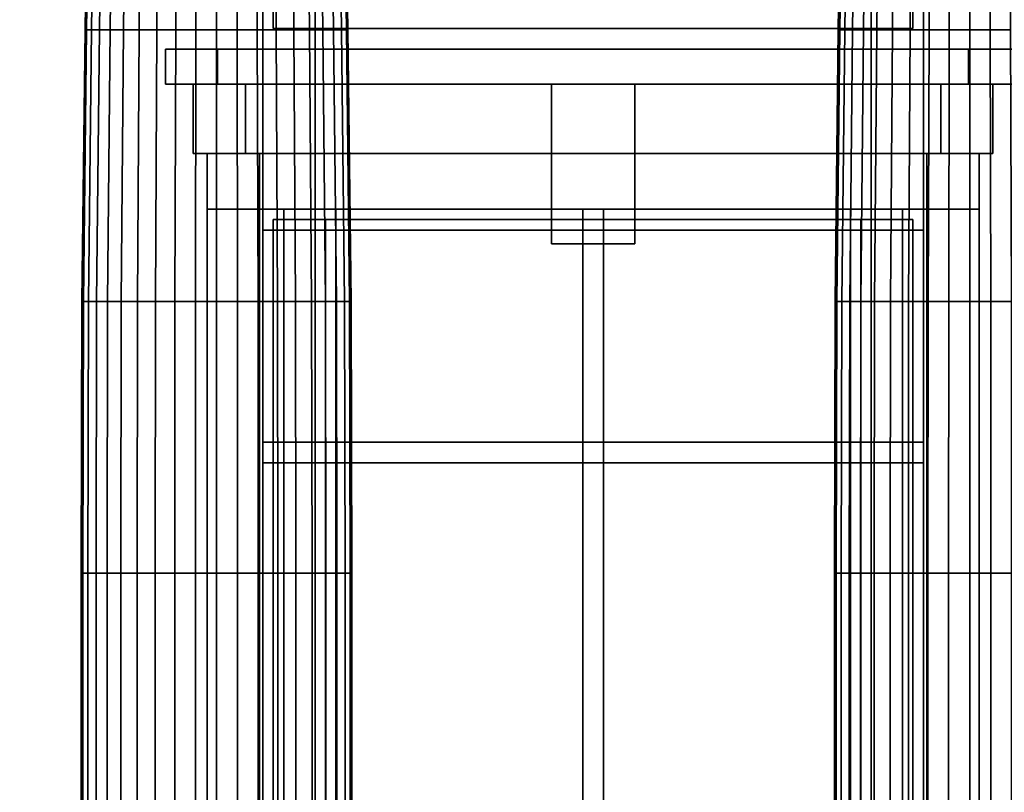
# Model space of a CAD drawing. Header units: metres. Extents: x -34.5 to -0.5, y 0 to 14.7.
# Tile 34 of 74: x -19.6 to -16.8, y 2.2 to 4.4. Entities that reach past the tile are written whole.
import ezdxf

# ---------------------------------------------------------------- set-up
doc = ezdxf.new("R2010")
doc.units = ezdxf.units.M
for name, color, linetype in [('DOOR', 8, 'Continuous'), ('FRAME', 8, 'Continuous'), ('GLASS', 5, 'Continuous'), ('PLASTER', 8, 'Continuous'), ('STUCCO', 8, 'Continuous')]:
    doc.layers.add(name, color=color, linetype=linetype)

msp = doc.modelspace()

# ---------------------------------------------------------------- linework, layer by layer
at = {"layer": 'DOOR'}
for points in [[(-17.08, 0.93), (-18.92, 0.93), (-18.92, 3.87), (-17.08, 3.87)], [(-18.92, 0.93), (-17.08, 0.93), (-17.08, 3.87), (-18.92, 3.87)]]:
    msp.add_lwpolyline(points, close=True, dxfattribs=at)
at = {"layer": 'FRAME'}
for points in [[(-17.05, 3.84), (-18.95, 3.84), (-18.95, 3.9), (-17.05, 3.9)], [(-18.89, 0.9), (-18.95, 0.9), (-18.95, 3.9), (-18.89, 3.9)], [(-18.95, 3.84), (-17.05, 3.84), (-17.05, 3.9), (-18.95, 3.9)], [(-18.95, 0.9), (-18.89, 0.9), (-18.89, 3.9), (-18.95, 3.9)], [(-17.2, 3.84), (-18.8, 3.84), (-18.8, 3.9), (-17.2, 3.9)], [(-18.74, 0.9), (-18.8, 0.9), (-18.8, 3.9), (-18.74, 3.9)], [(-18.8, 3.84), (-17.2, 3.84), (-17.2, 3.9), (-18.8, 3.9)], [(-18.8, 0.9), (-18.74, 0.9), (-18.74, 3.9), (-18.8, 3.9)], [(-17.97, 0.9), (-18.03, 0.9), (-18.03, 3.9), (-17.97, 3.9)], [(-18.03, 0.9), (-17.97, 0.9), (-17.97, 3.9), (-18.03, 3.9)], [(-17.97, 0.9), (-18.03, 0.9), (-18.03, 3.9), (-17.97, 3.9)], [(-18.03, 0.9), (-17.97, 0.9), (-17.97, 3.9), (-18.03, 3.9)], [(-17.2, 0.9), (-17.26, 0.9), (-17.26, 3.9), (-17.2, 3.9)], [(-17.26, 0.9), (-17.2, 0.9), (-17.2, 3.9), (-17.26, 3.9)], [(-17.05, 0.9), (-17.11, 0.9), (-17.11, 3.9), (-17.05, 3.9)], [(-17.11, 0.9), (-17.05, 0.9), (-17.05, 3.9), (-17.11, 3.9)], [(-17.05, 3.17), (-18.95, 3.17), (-18.95, 3.23), (-17.05, 3.23)], [(-18.95, 3.17), (-17.05, 3.17), (-17.05, 3.23), (-18.95, 3.23)], [(-17.2, 3.17), (-18.8, 3.17), (-18.8, 3.23), (-17.2, 3.23)], [(-18.8, 3.17), (-17.2, 3.17), (-17.2, 3.23), (-18.8, 3.23)]]:
    msp.add_lwpolyline(points, close=True, dxfattribs=at)
at = {"layer": 'GLASS'}
for points in [[(-17.23, 0.93), (-18.77, 0.93), (-18.77, 3.87), (-17.23, 3.87)], [(-18.77, 0.93), (-17.23, 0.93), (-17.23, 3.87), (-18.77, 3.87)]]:
    msp.add_lwpolyline(points, close=True, dxfattribs=at)
at = {"layer": 'PLASTER'}
for points in [[(-18.95, 0.9), (-19.9667, 0.9), (-19.9667, 4.5), (-18.95, 4.5)], [(-19.9667, 0.9), (-18.95, 0.9), (-18.95, 4.5), (-19.9667, 4.5)], [(-18.8, 0.9), (-19.9667, 0.9), (-19.9667, 4.5), (-18.8, 4.5)], [(-19.9667, 0.9), (-18.8, 0.9), (-18.8, 4.5), (-19.9667, 4.5)], [(-17.05, 3.9), (-18.95, 3.9), (-18.95, 4.5), (-17.05, 4.5)], [(-18.95, 3.9), (-17.05, 3.9), (-17.05, 4.5), (-18.95, 4.5)], [(-17.2, 3.9), (-18.8, 3.9), (-18.8, 4.5), (-17.2, 4.5)], [(-18.8, 3.9), (-17.2, 3.9), (-17.2, 4.5), (-18.8, 4.5)], [(-16.0333, 0.9), (-17.2, 0.9), (-17.2, 4.5), (-16.0333, 4.5)], [(-17.2, 0.9), (-16.0333, 0.9), (-16.0333, 4.5), (-17.2, 4.5)], [(-16.0333, 0.9), (-17.05, 0.9), (-17.05, 4.5), (-16.0333, 4.5)], [(-17.05, 0.9), (-16.0333, 0.9), (-16.0333, 4.5), (-17.05, 4.5)], [(-16.85, 4.06), (-19.15, 4.06), (-19.15, 4.26), (-16.85, 4.26)], [(-19.15, 4.06), (-16.85, 4.06), (-16.85, 4.26), (-19.15, 4.26)], [(-17, 4.06), (-19, 4.06), (-19, 4.26), (-17, 4.26)], [(-19, 4.06), (-17, 4.06), (-17, 4.26), (-19, 4.26)]]:
    msp.add_lwpolyline(points, close=True, dxfattribs=at)
at = {"layer": 'STUCCO'}
for points in [[(-19.4569, 4.4162), (-19.4615, 4.4162), (-19.4501, 5.198), (-19.4456, 5.198)], [(-19.4615, 4.4162), (-19.4569, 4.4162), (-19.4456, 5.198), (-19.4501, 5.198)], [(-19.443, 4.4162), (-19.4569, 4.4162), (-19.4456, 5.198), (-19.4321, 5.198)], [(-19.4569, 4.4162), (-19.443, 4.4162), (-19.4321, 5.198), (-19.4456, 5.198)], [(-19.4203, 4.4162), (-19.443, 4.4162), (-19.4321, 5.198), (-19.4101, 5.198)], [(-19.443, 4.4162), (-19.4203, 4.4162), (-19.4101, 5.198), (-19.4321, 5.198)], [(-19.3893, 4.4162), (-19.4203, 4.4162), (-19.4101, 5.198), (-19.3801, 5.198)], [(-19.4203, 4.4162), (-19.3893, 4.4162), (-19.3801, 5.198), (-19.4101, 5.198)], [(-19.3508, 4.4162), (-19.3893, 4.4162), (-19.3801, 5.198), (-19.3427, 5.198)], [(-19.3893, 4.4162), (-19.3508, 4.4162), (-19.3427, 5.198), (-19.3801, 5.198)], [(-19.3056, 4.4162), (-19.3508, 4.4162), (-19.3427, 5.198), (-19.2989, 5.198)], [(-19.3508, 4.4162), (-19.3056, 4.4162), (-19.2989, 5.198), (-19.3427, 5.198)], [(-19.255, 4.4162), (-19.3056, 4.4162), (-19.2989, 5.198), (-19.2498, 5.198)], [(-19.3056, 4.4162), (-19.255, 4.4162), (-19.2498, 5.198), (-19.2989, 5.198)], [(-19.2002, 4.4162), (-19.255, 4.4162), (-19.2498, 5.198), (-19.1967, 5.198)], [(-19.255, 4.4162), (-19.2002, 4.4162), (-19.1967, 5.198), (-19.2498, 5.198)], [(-19.1425, 4.4162), (-19.2002, 4.4162), (-19.1967, 5.198), (-19.1407, 5.198)], [(-19.2002, 4.4162), (-19.1425, 4.4162), (-19.1407, 5.198), (-19.1967, 5.198)], [(-19.0833, 4.4162), (-19.1425, 4.4162), (-19.1407, 5.198), (-19.0833, 5.198)], [(-19.1425, 4.4162), (-19.0833, 4.4162), (-19.0833, 5.198), (-19.1407, 5.198)], [(-19.0242, 4.4162), (-19.0833, 4.4162), (-19.0833, 5.198), (-19.026, 5.198)], [(-19.0833, 4.4162), (-19.0242, 4.4162), (-19.026, 5.198), (-19.0833, 5.198)], [(-18.9665, 4.4162), (-19.0242, 4.4162), (-19.026, 5.198), (-18.97, 5.198)], [(-19.0242, 4.4162), (-18.9665, 4.4162), (-18.97, 5.198), (-19.026, 5.198)], [(-18.9116, 4.4162), (-18.9665, 4.4162), (-18.97, 5.198), (-18.9168, 5.198)], [(-18.9665, 4.4162), (-18.9116, 4.4162), (-18.9168, 5.198), (-18.97, 5.198)], [(-18.861, 4.4162), (-18.9116, 4.4162), (-18.9168, 5.198), (-18.8678, 5.198)], [(-18.9116, 4.4162), (-18.861, 4.4162), (-18.8678, 5.198), (-18.9168, 5.198)], [(-18.8159, 4.4162), (-18.861, 4.4162), (-18.8678, 5.198), (-18.824, 5.198)], [(-18.861, 4.4162), (-18.8159, 4.4162), (-18.824, 5.198), (-18.8678, 5.198)], [(-18.7774, 4.4162), (-18.8159, 4.4162), (-18.824, 5.198), (-18.7866, 5.198)], [(-18.8159, 4.4162), (-18.7774, 4.4162), (-18.7866, 5.198), (-18.824, 5.198)], [(-18.7464, 4.4162), (-18.7774, 4.4162), (-18.7866, 5.198), (-18.7566, 5.198)], [(-18.7774, 4.4162), (-18.7464, 4.4162), (-18.7566, 5.198), (-18.7866, 5.198)], [(-18.7236, 4.4162), (-18.7464, 4.4162), (-18.7566, 5.198), (-18.7345, 5.198)], [(-18.7464, 4.4162), (-18.7236, 4.4162), (-18.7345, 5.198), (-18.7566, 5.198)], [(-18.7098, 4.4162), (-18.7236, 4.4162), (-18.7345, 5.198), (-18.7211, 5.198)], [(-18.7236, 4.4162), (-18.7098, 4.4162), (-18.7211, 5.198), (-18.7345, 5.198)], [(-18.7051, 4.4162), (-18.7098, 4.4162), (-18.7211, 5.198), (-18.7166, 5.198)], [(-18.7098, 4.4162), (-18.7051, 4.4162), (-18.7166, 5.198), (-18.7211, 5.198)], [(-17.2902, 4.4162), (-17.2949, 4.4162), (-17.2834, 5.198), (-17.2789, 5.198)], [(-17.2949, 4.4162), (-17.2902, 4.4162), (-17.2789, 5.198), (-17.2834, 5.198)], [(-17.2764, 4.4162), (-17.2902, 4.4162), (-17.2789, 5.198), (-17.2655, 5.198)], [(-17.2902, 4.4162), (-17.2764, 4.4162), (-17.2655, 5.198), (-17.2789, 5.198)], [(-17.2536, 4.4162), (-17.2764, 4.4162), (-17.2655, 5.198), (-17.2434, 5.198)], [(-17.2764, 4.4162), (-17.2536, 4.4162), (-17.2434, 5.198), (-17.2655, 5.198)], [(-17.2226, 4.4162), (-17.2536, 4.4162), (-17.2434, 5.198), (-17.2134, 5.198)], [(-17.2536, 4.4162), (-17.2226, 4.4162), (-17.2134, 5.198), (-17.2434, 5.198)], [(-17.1841, 4.4162), (-17.2226, 4.4162), (-17.2134, 5.198), (-17.176, 5.198)], [(-17.2226, 4.4162), (-17.1841, 4.4162), (-17.176, 5.198), (-17.2134, 5.198)], [(-17.139, 4.4162), (-17.1841, 4.4162), (-17.176, 5.198), (-17.1322, 5.198)], [(-17.1841, 4.4162), (-17.139, 4.4162), (-17.1322, 5.198), (-17.176, 5.198)], [(-17.0884, 4.4162), (-17.139, 4.4162), (-17.1322, 5.198), (-17.0832, 5.198)], [(-17.139, 4.4162), (-17.0884, 4.4162), (-17.0832, 5.198), (-17.1322, 5.198)], [(-17.0335, 4.4162), (-17.0884, 4.4162), (-17.0832, 5.198), (-17.03, 5.198)], [(-17.0884, 4.4162), (-17.0335, 4.4162), (-17.03, 5.198), (-17.0832, 5.198)], [(-16.9758, 4.4162), (-17.0335, 4.4162), (-17.03, 5.198), (-16.974, 5.198)], [(-17.0335, 4.4162), (-16.9758, 4.4162), (-16.974, 5.198), (-17.03, 5.198)], [(-16.9167, 4.4162), (-16.9758, 4.4162), (-16.974, 5.198), (-16.9167, 5.198)], [(-16.9758, 4.4162), (-16.9167, 4.4162), (-16.9167, 5.198), (-16.974, 5.198)], [(-16.8575, 4.4162), (-16.9167, 4.4162), (-16.9167, 5.198), (-16.8593, 5.198)], [(-16.9167, 4.4162), (-16.8575, 4.4162), (-16.8593, 5.198), (-16.9167, 5.198)], [(-16.7998, 4.4162), (-16.8575, 4.4162), (-16.8593, 5.198), (-16.8033, 5.198)], [(-16.8575, 4.4162), (-16.7998, 4.4162), (-16.8033, 5.198), (-16.8593, 5.198)], [(-17.08, 4.42), (-18.92, 4.42), (-18.92, 4.5), (-17.08, 4.5)], [(-18.92, 4.42), (-17.08, 4.42), (-17.08, 4.5), (-18.92, 4.5)], [(-19.4657, 3.6344), (-19.4705, 3.6344), (-19.4615, 4.4162), (-19.4569, 4.4162)], [(-19.4705, 3.6344), (-19.4657, 3.6344), (-19.4569, 4.4162), (-19.4615, 4.4162)], [(-19.4515, 3.6344), (-19.4657, 3.6344), (-19.4569, 4.4162), (-19.443, 4.4162)], [(-19.4657, 3.6344), (-19.4515, 3.6344), (-19.443, 4.4162), (-19.4569, 4.4162)], [(-19.4283, 3.6344), (-19.4515, 3.6344), (-19.443, 4.4162), (-19.4203, 4.4162)], [(-19.4515, 3.6344), (-19.4283, 3.6344), (-19.4203, 4.4162), (-19.443, 4.4162)], [(-19.3965, 3.6344), (-19.4283, 3.6344), (-19.4203, 4.4162), (-19.3893, 4.4162)], [(-19.4283, 3.6344), (-19.3965, 3.6344), (-19.3893, 4.4162), (-19.4203, 4.4162)], [(-19.3571, 3.6344), (-19.3965, 3.6344), (-19.3893, 4.4162), (-19.3508, 4.4162)], [(-19.3965, 3.6344), (-19.3571, 3.6344), (-19.3508, 4.4162), (-19.3893, 4.4162)], [(-19.3109, 3.6344), (-19.3571, 3.6344), (-19.3508, 4.4162), (-19.3056, 4.4162)], [(-19.3571, 3.6344), (-19.3109, 3.6344), (-19.3056, 4.4162), (-19.3508, 4.4162)], [(-19.2591, 3.6344), (-19.3109, 3.6344), (-19.3056, 4.4162), (-19.255, 4.4162)], [(-19.3109, 3.6344), (-19.2591, 3.6344), (-19.255, 4.4162), (-19.3056, 4.4162)], [(-19.203, 3.6344), (-19.2591, 3.6344), (-19.255, 4.4162), (-19.2002, 4.4162)], [(-19.2591, 3.6344), (-19.203, 3.6344), (-19.2002, 4.4162), (-19.255, 4.4162)], [(-19.1439, 3.6344), (-19.203, 3.6344), (-19.2002, 4.4162), (-19.1425, 4.4162)], [(-19.203, 3.6344), (-19.1439, 3.6344), (-19.1425, 4.4162), (-19.2002, 4.4162)], [(-19.0833, 3.6344), (-19.1439, 3.6344), (-19.1425, 4.4162), (-19.0833, 4.4162)], [(-19.1439, 3.6344), (-19.0833, 3.6344), (-19.0833, 4.4162), (-19.1425, 4.4162)], [(-19.0228, 3.6344), (-19.0833, 3.6344), (-19.0833, 4.4162), (-19.0242, 4.4162)], [(-19.0833, 3.6344), (-19.0228, 3.6344), (-19.0242, 4.4162), (-19.0833, 4.4162)], [(-18.9637, 3.6344), (-19.0228, 3.6344), (-19.0242, 4.4162), (-18.9665, 4.4162)], [(-19.0228, 3.6344), (-18.9637, 3.6344), (-18.9665, 4.4162), (-19.0242, 4.4162)], [(-18.9076, 3.6344), (-18.9637, 3.6344), (-18.9665, 4.4162), (-18.9116, 4.4162)], [(-18.9637, 3.6344), (-18.9076, 3.6344), (-18.9116, 4.4162), (-18.9665, 4.4162)], [(-18.8558, 3.6344), (-18.9076, 3.6344), (-18.9116, 4.4162), (-18.861, 4.4162)], [(-18.9076, 3.6344), (-18.8558, 3.6344), (-18.861, 4.4162), (-18.9116, 4.4162)], [(-18.8096, 3.6344), (-18.8558, 3.6344), (-18.861, 4.4162), (-18.8159, 4.4162)], [(-18.8558, 3.6344), (-18.8096, 3.6344), (-18.8159, 4.4162), (-18.861, 4.4162)], [(-18.7701, 3.6344), (-18.8096, 3.6344), (-18.8159, 4.4162), (-18.7774, 4.4162)], [(-18.8096, 3.6344), (-18.7701, 3.6344), (-18.7774, 4.4162), (-18.8159, 4.4162)], [(-18.7384, 3.6344), (-18.7701, 3.6344), (-18.7774, 4.4162), (-18.7464, 4.4162)], [(-18.7701, 3.6344), (-18.7384, 3.6344), (-18.7464, 4.4162), (-18.7774, 4.4162)], [(-18.7152, 3.6344), (-18.7384, 3.6344), (-18.7464, 4.4162), (-18.7236, 4.4162)], [(-18.7384, 3.6344), (-18.7152, 3.6344), (-18.7236, 4.4162), (-18.7464, 4.4162)], [(-18.701, 3.6344), (-18.7152, 3.6344), (-18.7236, 4.4162), (-18.7098, 4.4162)], [(-18.7152, 3.6344), (-18.701, 3.6344), (-18.7098, 4.4162), (-18.7236, 4.4162)], [(-18.6962, 3.6344), (-18.701, 3.6344), (-18.7098, 4.4162), (-18.7051, 4.4162)], [(-18.701, 3.6344), (-18.6962, 3.6344), (-18.7051, 4.4162), (-18.7098, 4.4162)], [(-17.299, 3.6344), (-17.3038, 3.6344), (-17.2949, 4.4162), (-17.2902, 4.4162)], [(-17.3038, 3.6344), (-17.299, 3.6344), (-17.2902, 4.4162), (-17.2949, 4.4162)], [(-17.2848, 3.6344), (-17.299, 3.6344), (-17.2902, 4.4162), (-17.2764, 4.4162)], [(-17.299, 3.6344), (-17.2848, 3.6344), (-17.2764, 4.4162), (-17.2902, 4.4162)], [(-17.2616, 3.6344), (-17.2848, 3.6344), (-17.2764, 4.4162), (-17.2536, 4.4162)], [(-17.2848, 3.6344), (-17.2616, 3.6344), (-17.2536, 4.4162), (-17.2764, 4.4162)], [(-17.2299, 3.6344), (-17.2616, 3.6344), (-17.2536, 4.4162), (-17.2226, 4.4162)], [(-17.2616, 3.6344), (-17.2299, 3.6344), (-17.2226, 4.4162), (-17.2536, 4.4162)], [(-17.1904, 3.6344), (-17.2299, 3.6344), (-17.2226, 4.4162), (-17.1841, 4.4162)], [(-17.2299, 3.6344), (-17.1904, 3.6344), (-17.1841, 4.4162), (-17.2226, 4.4162)], [(-17.1442, 3.6344), (-17.1904, 3.6344), (-17.1841, 4.4162), (-17.139, 4.4162)], [(-17.1904, 3.6344), (-17.1442, 3.6344), (-17.139, 4.4162), (-17.1841, 4.4162)], [(-17.0924, 3.6344), (-17.1442, 3.6344), (-17.139, 4.4162), (-17.0884, 4.4162)], [(-17.1442, 3.6344), (-17.0924, 3.6344), (-17.0884, 4.4162), (-17.139, 4.4162)], [(-17.0363, 3.6344), (-17.0924, 3.6344), (-17.0884, 4.4162), (-17.0335, 4.4162)], [(-17.0924, 3.6344), (-17.0363, 3.6344), (-17.0335, 4.4162), (-17.0884, 4.4162)], [(-16.9772, 3.6344), (-17.0363, 3.6344), (-17.0335, 4.4162), (-16.9758, 4.4162)], [(-17.0363, 3.6344), (-16.9772, 3.6344), (-16.9758, 4.4162), (-17.0335, 4.4162)], [(-16.9167, 3.6344), (-16.9772, 3.6344), (-16.9758, 4.4162), (-16.9167, 4.4162)], [(-16.9772, 3.6344), (-16.9167, 3.6344), (-16.9167, 4.4162), (-16.9758, 4.4162)], [(-16.8561, 3.6344), (-16.9167, 3.6344), (-16.9167, 4.4162), (-16.8575, 4.4162)], [(-16.9167, 3.6344), (-16.8561, 3.6344), (-16.8575, 4.4162), (-16.9167, 4.4162)], [(-16.797, 3.6344), (-16.8561, 3.6344), (-16.8575, 4.4162), (-16.7998, 4.4162)], [(-16.8561, 3.6344), (-16.797, 3.6344), (-16.7998, 4.4162), (-16.8575, 4.4162)], [(-16.77, 4.26), (-19.23, 4.26), (-19.23, 4.36), (-16.77, 4.36)], [(-19.23, 4.26), (-16.77, 4.26), (-16.77, 4.36), (-19.23, 4.36)], [(-16.92, 4.26), (-19.08, 4.26), (-19.08, 4.36), (-16.92, 4.36)], [(-19.08, 4.26), (-16.92, 4.26), (-16.92, 4.36), (-19.08, 4.36)], [(-17.88, 3.8), (-18.12, 3.8), (-18.12, 4.26), (-17.88, 4.26)], [(-18.12, 3.8), (-17.88, 3.8), (-17.88, 4.26), (-18.12, 4.26)], [(-17.88, 3.8), (-18.12, 3.8), (-18.12, 4.26), (-17.88, 4.26)], [(-18.12, 3.8), (-17.88, 3.8), (-17.88, 4.26), (-18.12, 4.26)], [(-16.89, 3.9), (-19.11, 3.9), (-19.11, 4.06), (-16.89, 4.06)], [(-19.11, 3.9), (-16.89, 3.9), (-16.89, 4.06), (-19.11, 4.06)], [(-17.04, 3.9), (-18.96, 3.9), (-18.96, 4.06), (-17.04, 4.06)], [(-18.96, 3.9), (-17.04, 3.9), (-17.04, 4.06), (-18.96, 4.06)], [(-18.95, 0.9), (-19.11, 0.9), (-19.11, 3.9), (-18.95, 3.9)], [(-19.11, 0.9), (-18.95, 0.9), (-18.95, 3.9), (-19.11, 3.9)], [(-18.8, 0.9), (-18.96, 0.9), (-18.96, 3.9), (-18.8, 3.9)], [(-18.96, 0.9), (-18.8, 0.9), (-18.8, 3.9), (-18.96, 3.9)], [(-17.04, 0.9), (-17.2, 0.9), (-17.2, 3.9), (-17.04, 3.9)], [(-17.2, 0.9), (-17.04, 0.9), (-17.04, 3.9), (-17.2, 3.9)], [(-16.89, 0.9), (-17.05, 0.9), (-17.05, 3.9), (-16.89, 3.9)], [(-17.05, 0.9), (-16.89, 0.9), (-16.89, 3.9), (-17.05, 3.9)], [(-19.4674, 2.8525), (-19.4722, 2.8525), (-19.4705, 3.6344), (-19.4657, 3.6344)], [(-19.4722, 2.8525), (-19.4674, 2.8525), (-19.4657, 3.6344), (-19.4705, 3.6344)], [(-19.4532, 2.8525), (-19.4674, 2.8525), (-19.4657, 3.6344), (-19.4515, 3.6344)], [(-19.4674, 2.8525), (-19.4532, 2.8525), (-19.4515, 3.6344), (-19.4657, 3.6344)], [(-19.4298, 2.8525), (-19.4532, 2.8525), (-19.4515, 3.6344), (-19.4283, 3.6344)], [(-19.4532, 2.8525), (-19.4298, 2.8525), (-19.4283, 3.6344), (-19.4515, 3.6344)], [(-19.398, 2.8525), (-19.4298, 2.8525), (-19.4283, 3.6344), (-19.3965, 3.6344)], [(-19.4298, 2.8525), (-19.398, 2.8525), (-19.3965, 3.6344), (-19.4283, 3.6344)], [(-19.3583, 2.8525), (-19.398, 2.8525), (-19.3965, 3.6344), (-19.3571, 3.6344)], [(-19.398, 2.8525), (-19.3583, 2.8525), (-19.3571, 3.6344), (-19.3965, 3.6344)], [(-19.3119, 2.8525), (-19.3583, 2.8525), (-19.3571, 3.6344), (-19.3109, 3.6344)], [(-19.3583, 2.8525), (-19.3119, 2.8525), (-19.3109, 3.6344), (-19.3571, 3.6344)], [(-19.2599, 2.8525), (-19.3119, 2.8525), (-19.3109, 3.6344), (-19.2591, 3.6344)], [(-19.3119, 2.8525), (-19.2599, 2.8525), (-19.2591, 3.6344), (-19.3109, 3.6344)], [(-19.2035, 2.8525), (-19.2599, 2.8525), (-19.2591, 3.6344), (-19.203, 3.6344)], [(-19.2599, 2.8525), (-19.2035, 2.8525), (-19.203, 3.6344), (-19.2591, 3.6344)], [(-19.1442, 2.8525), (-19.2035, 2.8525), (-19.203, 3.6344), (-19.1439, 3.6344)], [(-19.2035, 2.8525), (-19.1442, 2.8525), (-19.1439, 3.6344), (-19.203, 3.6344)], [(-19.0833, 2.8525), (-19.1442, 2.8525), (-19.1439, 3.6344), (-19.0833, 3.6344)], [(-19.1442, 2.8525), (-19.0833, 2.8525), (-19.0833, 3.6344), (-19.1439, 3.6344)], [(-19.0225, 2.8525), (-19.0833, 2.8525), (-19.0833, 3.6344), (-19.0228, 3.6344)], [(-19.0833, 2.8525), (-19.0225, 2.8525), (-19.0228, 3.6344), (-19.0833, 3.6344)], [(-18.9632, 2.8525), (-19.0225, 2.8525), (-19.0228, 3.6344), (-18.9637, 3.6344)], [(-19.0225, 2.8525), (-18.9632, 2.8525), (-18.9637, 3.6344), (-19.0228, 3.6344)], [(-18.9068, 2.8525), (-18.9632, 2.8525), (-18.9637, 3.6344), (-18.9076, 3.6344)], [(-18.9632, 2.8525), (-18.9068, 2.8525), (-18.9076, 3.6344), (-18.9637, 3.6344)], [(-18.8547, 2.8525), (-18.9068, 2.8525), (-18.9076, 3.6344), (-18.8558, 3.6344)], [(-18.9068, 2.8525), (-18.8547, 2.8525), (-18.8558, 3.6344), (-18.9076, 3.6344)], [(-18.8084, 2.8525), (-18.8547, 2.8525), (-18.8558, 3.6344), (-18.8096, 3.6344)], [(-18.8547, 2.8525), (-18.8084, 2.8525), (-18.8096, 3.6344), (-18.8558, 3.6344)], [(-18.7687, 2.8525), (-18.8084, 2.8525), (-18.8096, 3.6344), (-18.7701, 3.6344)], [(-18.8084, 2.8525), (-18.7687, 2.8525), (-18.7701, 3.6344), (-18.8096, 3.6344)], [(-18.7368, 2.8525), (-18.7687, 2.8525), (-18.7701, 3.6344), (-18.7384, 3.6344)], [(-18.7687, 2.8525), (-18.7368, 2.8525), (-18.7384, 3.6344), (-18.7701, 3.6344)], [(-18.7135, 2.8525), (-18.7368, 2.8525), (-18.7384, 3.6344), (-18.7152, 3.6344)], [(-18.7368, 2.8525), (-18.7135, 2.8525), (-18.7152, 3.6344), (-18.7384, 3.6344)], [(-18.6992, 2.8525), (-18.7135, 2.8525), (-18.7152, 3.6344), (-18.701, 3.6344)], [(-18.7135, 2.8525), (-18.6992, 2.8525), (-18.701, 3.6344), (-18.7152, 3.6344)], [(-18.6944, 2.8525), (-18.6992, 2.8525), (-18.701, 3.6344), (-18.6962, 3.6344)], [(-18.6992, 2.8525), (-18.6944, 2.8525), (-18.6962, 3.6344), (-18.701, 3.6344)], [(-17.3008, 2.8525), (-17.3056, 2.8525), (-17.3038, 3.6344), (-17.299, 3.6344)], [(-17.3056, 2.8525), (-17.3008, 2.8525), (-17.299, 3.6344), (-17.3038, 3.6344)], [(-17.2865, 2.8525), (-17.3008, 2.8525), (-17.299, 3.6344), (-17.2848, 3.6344)], [(-17.3008, 2.8525), (-17.2865, 2.8525), (-17.2848, 3.6344), (-17.299, 3.6344)], [(-17.2632, 2.8525), (-17.2865, 2.8525), (-17.2848, 3.6344), (-17.2616, 3.6344)], [(-17.2865, 2.8525), (-17.2632, 2.8525), (-17.2616, 3.6344), (-17.2848, 3.6344)], [(-17.2313, 2.8525), (-17.2632, 2.8525), (-17.2616, 3.6344), (-17.2299, 3.6344)], [(-17.2632, 2.8525), (-17.2313, 2.8525), (-17.2299, 3.6344), (-17.2616, 3.6344)], [(-17.1916, 2.8525), (-17.2313, 2.8525), (-17.2299, 3.6344), (-17.1904, 3.6344)], [(-17.2313, 2.8525), (-17.1916, 2.8525), (-17.1904, 3.6344), (-17.2299, 3.6344)], [(-17.1453, 2.8525), (-17.1916, 2.8525), (-17.1904, 3.6344), (-17.1442, 3.6344)], [(-17.1916, 2.8525), (-17.1453, 2.8525), (-17.1442, 3.6344), (-17.1904, 3.6344)], [(-17.0932, 2.8525), (-17.1453, 2.8525), (-17.1442, 3.6344), (-17.0924, 3.6344)], [(-17.1453, 2.8525), (-17.0932, 2.8525), (-17.0924, 3.6344), (-17.1442, 3.6344)], [(-17.0368, 2.8525), (-17.0932, 2.8525), (-17.0924, 3.6344), (-17.0363, 3.6344)], [(-17.0932, 2.8525), (-17.0368, 2.8525), (-17.0363, 3.6344), (-17.0924, 3.6344)], [(-16.9775, 2.8525), (-17.0368, 2.8525), (-17.0363, 3.6344), (-16.9772, 3.6344)], [(-17.0368, 2.8525), (-16.9775, 2.8525), (-16.9772, 3.6344), (-17.0363, 3.6344)], [(-16.9167, 2.8525), (-16.9775, 2.8525), (-16.9772, 3.6344), (-16.9167, 3.6344)], [(-16.9775, 2.8525), (-16.9167, 2.8525), (-16.9167, 3.6344), (-16.9772, 3.6344)], [(-16.8558, 2.8525), (-16.9167, 2.8525), (-16.9167, 3.6344), (-16.8561, 3.6344)], [(-16.9167, 2.8525), (-16.8558, 2.8525), (-16.8561, 3.6344), (-16.9167, 3.6344)], [(-16.7965, 2.8525), (-16.8558, 2.8525), (-16.8561, 3.6344), (-16.797, 3.6344)], [(-16.8558, 2.8525), (-16.7965, 2.8525), (-16.797, 3.6344), (-16.8561, 3.6344)], [(-19.4674, 2.0707), (-19.4722, 2.0707), (-19.4722, 2.8525), (-19.4674, 2.8525)], [(-19.4722, 2.0707), (-19.4674, 2.0707), (-19.4674, 2.8525), (-19.4722, 2.8525)], [(-19.4532, 2.0707), (-19.4674, 2.0707), (-19.4674, 2.8525), (-19.4532, 2.8525)], [(-19.4674, 2.0707), (-19.4532, 2.0707), (-19.4532, 2.8525), (-19.4674, 2.8525)], [(-19.4298, 2.0707), (-19.4532, 2.0707), (-19.4532, 2.8525), (-19.4298, 2.8525)], [(-19.4532, 2.0707), (-19.4298, 2.0707), (-19.4298, 2.8525), (-19.4532, 2.8525)], [(-19.398, 2.0707), (-19.4298, 2.0707), (-19.4298, 2.8525), (-19.398, 2.8525)], [(-19.4298, 2.0707), (-19.398, 2.0707), (-19.398, 2.8525), (-19.4298, 2.8525)], [(-19.3583, 2.0707), (-19.398, 2.0707), (-19.398, 2.8525), (-19.3583, 2.8525)], [(-19.398, 2.0707), (-19.3583, 2.0707), (-19.3583, 2.8525), (-19.398, 2.8525)], [(-19.3119, 2.0707), (-19.3583, 2.0707), (-19.3583, 2.8525), (-19.3119, 2.8525)], [(-19.3583, 2.0707), (-19.3119, 2.0707), (-19.3119, 2.8525), (-19.3583, 2.8525)], [(-19.2599, 2.0707), (-19.3119, 2.0707), (-19.3119, 2.8525), (-19.2599, 2.8525)], [(-19.3119, 2.0707), (-19.2599, 2.0707), (-19.2599, 2.8525), (-19.3119, 2.8525)], [(-19.2035, 2.0707), (-19.2599, 2.0707), (-19.2599, 2.8525), (-19.2035, 2.8525)], [(-19.2599, 2.0707), (-19.2035, 2.0707), (-19.2035, 2.8525), (-19.2599, 2.8525)], [(-19.1442, 2.0707), (-19.2035, 2.0707), (-19.2035, 2.8525), (-19.1442, 2.8525)], [(-19.2035, 2.0707), (-19.1442, 2.0707), (-19.1442, 2.8525), (-19.2035, 2.8525)], [(-19.0833, 2.0707), (-19.1442, 2.0707), (-19.1442, 2.8525), (-19.0833, 2.8525)], [(-19.1442, 2.0707), (-19.0833, 2.0707), (-19.0833, 2.8525), (-19.1442, 2.8525)], [(-19.0225, 2.0707), (-19.0833, 2.0707), (-19.0833, 2.8525), (-19.0225, 2.8525)], [(-19.0833, 2.0707), (-19.0225, 2.0707), (-19.0225, 2.8525), (-19.0833, 2.8525)], [(-18.9632, 2.0707), (-19.0225, 2.0707), (-19.0225, 2.8525), (-18.9632, 2.8525)], [(-19.0225, 2.0707), (-18.9632, 2.0707), (-18.9632, 2.8525), (-19.0225, 2.8525)], [(-18.9068, 2.0707), (-18.9632, 2.0707), (-18.9632, 2.8525), (-18.9068, 2.8525)], [(-18.9632, 2.0707), (-18.9068, 2.0707), (-18.9068, 2.8525), (-18.9632, 2.8525)], [(-18.8547, 2.0707), (-18.9068, 2.0707), (-18.9068, 2.8525), (-18.8547, 2.8525)], [(-18.9068, 2.0707), (-18.8547, 2.0707), (-18.8547, 2.8525), (-18.9068, 2.8525)], [(-18.8084, 2.0707), (-18.8547, 2.0707), (-18.8547, 2.8525), (-18.8084, 2.8525)], [(-18.8547, 2.0707), (-18.8084, 2.0707), (-18.8084, 2.8525), (-18.8547, 2.8525)], [(-18.7687, 2.0707), (-18.8084, 2.0707), (-18.8084, 2.8525), (-18.7687, 2.8525)], [(-18.8084, 2.0707), (-18.7687, 2.0707), (-18.7687, 2.8525), (-18.8084, 2.8525)], [(-18.7368, 2.0707), (-18.7687, 2.0707), (-18.7687, 2.8525), (-18.7368, 2.8525)], [(-18.7687, 2.0707), (-18.7368, 2.0707), (-18.7368, 2.8525), (-18.7687, 2.8525)], [(-18.7135, 2.0707), (-18.7368, 2.0707), (-18.7368, 2.8525), (-18.7135, 2.8525)], [(-18.7368, 2.0707), (-18.7135, 2.0707), (-18.7135, 2.8525), (-18.7368, 2.8525)], [(-18.6992, 2.0707), (-18.7135, 2.0707), (-18.7135, 2.8525), (-18.6992, 2.8525)], [(-18.7135, 2.0707), (-18.6992, 2.0707), (-18.6992, 2.8525), (-18.7135, 2.8525)], [(-18.6944, 2.0707), (-18.6992, 2.0707), (-18.6992, 2.8525), (-18.6944, 2.8525)], [(-18.6992, 2.0707), (-18.6944, 2.0707), (-18.6944, 2.8525), (-18.6992, 2.8525)], [(-17.3008, 2.0707), (-17.3056, 2.0707), (-17.3056, 2.8525), (-17.3008, 2.8525)], [(-17.3056, 2.0707), (-17.3008, 2.0707), (-17.3008, 2.8525), (-17.3056, 2.8525)], [(-17.2865, 2.0707), (-17.3008, 2.0707), (-17.3008, 2.8525), (-17.2865, 2.8525)], [(-17.3008, 2.0707), (-17.2865, 2.0707), (-17.2865, 2.8525), (-17.3008, 2.8525)], [(-17.2632, 2.0707), (-17.2865, 2.0707), (-17.2865, 2.8525), (-17.2632, 2.8525)], [(-17.2865, 2.0707), (-17.2632, 2.0707), (-17.2632, 2.8525), (-17.2865, 2.8525)], [(-17.2313, 2.0707), (-17.2632, 2.0707), (-17.2632, 2.8525), (-17.2313, 2.8525)], [(-17.2632, 2.0707), (-17.2313, 2.0707), (-17.2313, 2.8525), (-17.2632, 2.8525)], [(-17.1916, 2.0707), (-17.2313, 2.0707), (-17.2313, 2.8525), (-17.1916, 2.8525)], [(-17.2313, 2.0707), (-17.1916, 2.0707), (-17.1916, 2.8525), (-17.2313, 2.8525)], [(-17.1453, 2.0707), (-17.1916, 2.0707), (-17.1916, 2.8525), (-17.1453, 2.8525)], [(-17.1916, 2.0707), (-17.1453, 2.0707), (-17.1453, 2.8525), (-17.1916, 2.8525)], [(-17.0932, 2.0707), (-17.1453, 2.0707), (-17.1453, 2.8525), (-17.0932, 2.8525)], [(-17.1453, 2.0707), (-17.0932, 2.0707), (-17.0932, 2.8525), (-17.1453, 2.8525)], [(-17.0368, 2.0707), (-17.0932, 2.0707), (-17.0932, 2.8525), (-17.0368, 2.8525)], [(-17.0932, 2.0707), (-17.0368, 2.0707), (-17.0368, 2.8525), (-17.0932, 2.8525)], [(-16.9775, 2.0707), (-17.0368, 2.0707), (-17.0368, 2.8525), (-16.9775, 2.8525)], [(-17.0368, 2.0707), (-16.9775, 2.0707), (-16.9775, 2.8525), (-17.0368, 2.8525)], [(-16.9167, 2.0707), (-16.9775, 2.0707), (-16.9775, 2.8525), (-16.9167, 2.8525)], [(-16.9775, 2.0707), (-16.9167, 2.0707), (-16.9167, 2.8525), (-16.9775, 2.8525)], [(-16.8558, 2.0707), (-16.9167, 2.0707), (-16.9167, 2.8525), (-16.8558, 2.8525)], [(-16.9167, 2.0707), (-16.8558, 2.0707), (-16.8558, 2.8525), (-16.9167, 2.8525)], [(-16.7965, 2.0707), (-16.8558, 2.0707), (-16.8558, 2.8525), (-16.7965, 2.8525)], [(-16.8558, 2.0707), (-16.7965, 2.0707), (-16.7965, 2.8525), (-16.8558, 2.8525)]]:
    msp.add_lwpolyline(points, close=True, dxfattribs=at)

doc.saveas('drawing.dxf')
